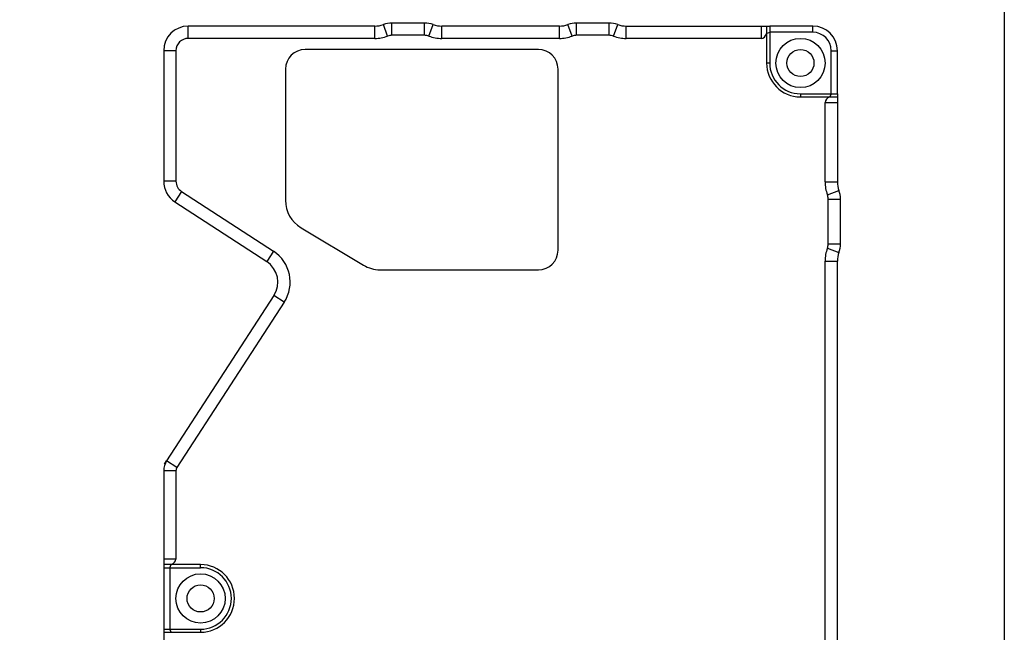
# Model space of a CAD drawing. Header units: millimetres. Extents: x 0 to 338, y -6 to 205.
# Tile 19 of 20: x 258 to 338, y 85 to 135. Entities that reach past the tile are written whole.
import ezdxf

# ---------------------------------------------------------------- set-up
doc = ezdxf.new("R2010")
doc.units = ezdxf.units.MM
doc.header["$LTSCALE"] = 23.1
doc.layers.get('0').update_dxf_attribs({"linetype": 'CONTINUOUS'})
for name, color, linetype in [('09_ALL_ROUNDS', 7, 'CONTINUOUS'), ('10_ALL_CHAMFER', 7, 'CONTINUOUS'), ('20_ALL_FEATURES', 7, 'CONTINUOUS')]:
    doc.layers.add(name, color=color, linetype=linetype)

msp = doc.modelspace()

# ---------------------------------------------------------------- linework, layer by layer
msp.add_lwpolyline([(0, 205.1329), (337.5839, 205.1329), (337.5839, 0), (0, 0)], close=True)
at = {"layer": '09_ALL_ROUNDS', "color": 7}
for p, q in [((306.8601, 134.0219), (318.5169, 134.0219)), ((318.2669, 134.0219), (318.2669, 131.0219)), ((317.8177, 133.0219), (306.8601, 133.0219)), ((318.2669, 133.4183), (318.5169, 133.5219)), ((321.0169, 128.2719), (324.0169, 128.2719)), ((323.5169, 128.5219), (323.4133, 128.2719)), ((324.0169, 128.5219), (324.0169, 121.3651)), ((323.0169, 121.3651), (323.0169, 127.8227)), ((269.3382, 98.4414), (269.507, 98.7014)), ((269.3382, 98.4414), (269.366, 98.4234)), ((269.2669, 97.8874), (269.2669, 90.0219)), ((270.2669, 97.8874), (270.2669, 90.721)), ((272.2669, 90.2719), (269.2669, 90.2719)), ((269.7669, 90.0219), (269.8705, 90.2719)), ((269.2669, 85.0219), (269.2669, 67.3932)), ((269.8705, 84.7719), (269.7669, 85.0219)), ((269.2669, 84.7719), (272.2669, 84.7719))]:
    msp.add_line(p, q, dxfattribs=at)
at = {"layer": '09_ALL_ROUNDS', "color": 4}
for p, q in [((317.8177, 134.0219), (317.8177, 133.0219)), ((323.0169, 127.8227), (324.0169, 127.8227)), ((270.2669, 90.721), (269.2669, 90.721))]:
    msp.add_line(p, q, dxfattribs=at)
at = {"layer": '09_ALL_ROUNDS', "color": 7}
for centre, major_axis, start_param, end_param in [((317.8177, 133.729), (0, 0.7071), -3.1415927, -2.02566), ((323.724, 127.8227), (0.7071, 0), 2.02566, 3.1415927), ((269.5598, 90.721), (0.7071, 0), -1.1159327, 0)]:
    msp.add_ellipse(centre, major_axis=major_axis, ratio=0.7071068, start_param=start_param, end_param=end_param, dxfattribs=at)
at = {"layer": '10_ALL_CHAMFER', "color": 4}
for p, q in [((271.2669, 133.0219), (271.2669, 134.0219)), ((286.4237, 133.0219), (286.4237, 134.0219)), ((287.4676, 133.2094), (287.1196, 134.1469)), ((287.8156, 133.2719), (287.8156, 134.2719)), ((290.4682, 133.2719), (290.4682, 134.2719)), ((290.8162, 133.2094), (291.1642, 134.1469)), ((291.8601, 133.0219), (291.8601, 134.0219)), ((301.4237, 133.0219), (301.4237, 134.0219)), ((302.4676, 133.2094), (302.1196, 134.1469)), ((302.8156, 133.2719), (302.8156, 134.2719)), ((305.4682, 133.2719), (305.4682, 134.2719)), ((305.8162, 133.2094), (306.1642, 134.1469)), ((306.8601, 133.0219), (306.8601, 134.0219)), ((322.0169, 133.5219), (322.0169, 134.0219)), ((270.2669, 132.0219), (269.2669, 132.0219)), ((323.5169, 132.0219), (324.0169, 132.0219)), ((318.5169, 131.0219), (318.2669, 131.0219)), ((321.0169, 128.5219), (321.0169, 128.2719)), ((270.2669, 121.4167), (269.2669, 121.4167)), ((323.0169, 121.3651), (324.0169, 121.3651)), ((270.7223, 120.578), (270.1776, 119.7394)), ((323.2044, 120.3211), (324.1419, 120.6691)), ((323.2669, 119.9732), (324.2669, 119.9732)), ((323.2669, 116.3206), (324.2669, 116.3206)), ((278.1828, 115.7331), (277.6381, 114.8944)), ((323.2044, 115.9726), (324.1419, 115.6246)), ((323.0169, 114.9286), (324.0169, 114.9286)), ((279.0649, 111.5832), (278.2262, 112.1278)), ((270.3476, 98.1597), (269.5089, 98.7043)), ((270.2669, 97.8874), (269.2669, 97.8874)), ((272.2669, 90.0219), (272.2669, 90.2719)), ((272.2669, 85.0219), (272.2669, 84.7719))]:
    msp.add_line(p, q, dxfattribs=at)
at = {"layer": '10_ALL_CHAMFER', "color": 7}
for p, q in [((286.4237, 134.0219), (271.2669, 134.0219)), ((290.4682, 134.2719), (287.8156, 134.2719)), ((301.4237, 134.0219), (291.8601, 134.0219)), ((305.4682, 134.2719), (302.8156, 134.2719)), ((318.5169, 134.0219), (318.5169, 131.0219)), ((322.0169, 134.0219), (318.5169, 134.0219)), ((286.4237, 133.0219), (271.2669, 133.0219)), ((290.4682, 133.2719), (287.8156, 133.2719)), ((301.4237, 133.0219), (291.8601, 133.0219)), ((305.4682, 133.2719), (302.8156, 133.2719)), ((322.0169, 133.5219), (318.5169, 133.5219)), ((269.2669, 132.0219), (269.2669, 121.4167)), ((270.2669, 132.0219), (270.2669, 121.4167)), ((323.5169, 128.5219), (323.5169, 132.0219)), ((324.0169, 128.5219), (324.0169, 132.0219)), ((321.0169, 128.5219), (324.0169, 128.5219)), ((270.7223, 120.578), (278.1828, 115.7331)), ((270.1776, 119.7394), (277.6381, 114.8944)), ((323.2669, 116.3206), (323.2669, 119.9732)), ((324.2669, 116.3206), (324.2669, 119.9732)), ((323.0169, 81.3651), (323.0169, 114.9286)), ((324.0169, 81.3651), (324.0169, 114.9286)), ((278.2262, 112.1278), (269.5089, 98.7043)), ((279.0649, 111.5832), (270.3476, 98.1597)), ((269.2669, 90.0219), (269.2669, 85.0219)), ((269.2669, 90.0219), (272.2669, 90.0219)), ((269.7669, 90.0219), (269.7669, 85.0219)), ((269.2669, 85.0219), (272.2669, 85.0219))]:
    msp.add_line(p, q, dxfattribs=at)
for centre, radius, start, end in [((271.2669, 132.0219), 2, 90, 180), ((286.4237, 136.0219), 2, 270, 290.364135), ((287.8156, 132.2719), 2, 90, 110.364135), ((290.4682, 132.2719), 2, 69.635865, 90), ((291.8601, 136.0219), 2, 249.635865, 270), ((301.4237, 136.0219), 2, 270, 290.364135), ((302.8156, 132.2719), 2, 90, 110.364135), ((305.4682, 132.2719), 2, 69.635865, 90), ((306.8601, 136.0219), 2, 249.635865, 270), ((322.0169, 132.0219), 2, 0, 90), ((271.2669, 132.0219), 1, 90, 180), ((286.4237, 136.0219), 3, 270, 290.364135), ((287.8156, 132.2719), 1, 90, 110.364135), ((290.4682, 132.2719), 1, 69.635865, 90), ((291.8601, 136.0219), 3, 249.635865, 270), ((301.4237, 136.0219), 3, 270, 290.364135), ((302.8156, 132.2719), 1, 90, 110.364135), ((305.4682, 132.2719), 1, 69.635865, 90), ((306.8601, 136.0219), 3, 249.635865, 270), ((322.0169, 132.0219), 1.5, 0, 90), ((321.0169, 131.0219), 2.75, 180, 270), ((321.0169, 131.0219), 2.5, 180, 270), ((271.2669, 121.4167), 2, 180, 237), ((271.2669, 121.4167), 1, 180, 237), ((326.0169, 121.3651), 3, 180, 200.364135), ((326.0169, 121.3651), 2, 180, 200.364135), ((322.2669, 119.9732), 1, 0, 20.364135), ((322.2669, 119.9732), 2, 0, 20.364135), ((322.2669, 116.3206), 1, 339.635865, 0), ((322.2669, 116.3206), 2, 339.635865, 0), ((276.5489, 113.2171), 3, 327, 57), ((326.0169, 114.9286), 3, 159.635865, 180), ((326.0169, 114.9286), 2, 159.635865, 180), ((276.5489, 113.2171), 2, 327, 57), ((270.7669, 97.8874), 1.5, 147, 180), ((270.7669, 97.8874), 0.5, 147, 180), ((272.2669, 87.5219), 2.75, 270, 90), ((272.2669, 87.5219), 2.5, 270, 90)]:
    msp.add_arc(centre, radius, start, end, dxfattribs=at)
at = {"layer": '20_ALL_FEATURES', "color": 7}
for p, q in [((299.7169, 132.1219), (280.7669, 132.1219)), ((279.1669, 130.5219), (279.1669, 119.8719)), ((301.3169, 115.8219), (301.3169, 130.5219)), ((280.4278, 117.6432), (285.5039, 114.5932)), ((286.843, 114.2219), (299.7169, 114.2219))]:
    msp.add_line(p, q, dxfattribs=at)
for centre, radius in [((321.0169, 131.0219), 2), ((321.0169, 131.0219), 1.1), ((272.2669, 87.5219), 2), ((272.2669, 87.5219), 1.1)]:
    msp.add_circle(centre, radius, dxfattribs=at)
for centre, radius, start, end in [((280.7669, 130.5219), 1.6, 90, 180), ((299.7169, 130.5219), 1.6, 0, 90), ((281.7669, 119.8719), 2.6, 180, 239), ((299.7169, 115.8219), 1.6, 270, 0), ((286.843, 116.8219), 2.6, 239, 270)]:
    msp.add_arc(centre, radius, start, end, dxfattribs=at)

doc.saveas('drawing.dxf')
